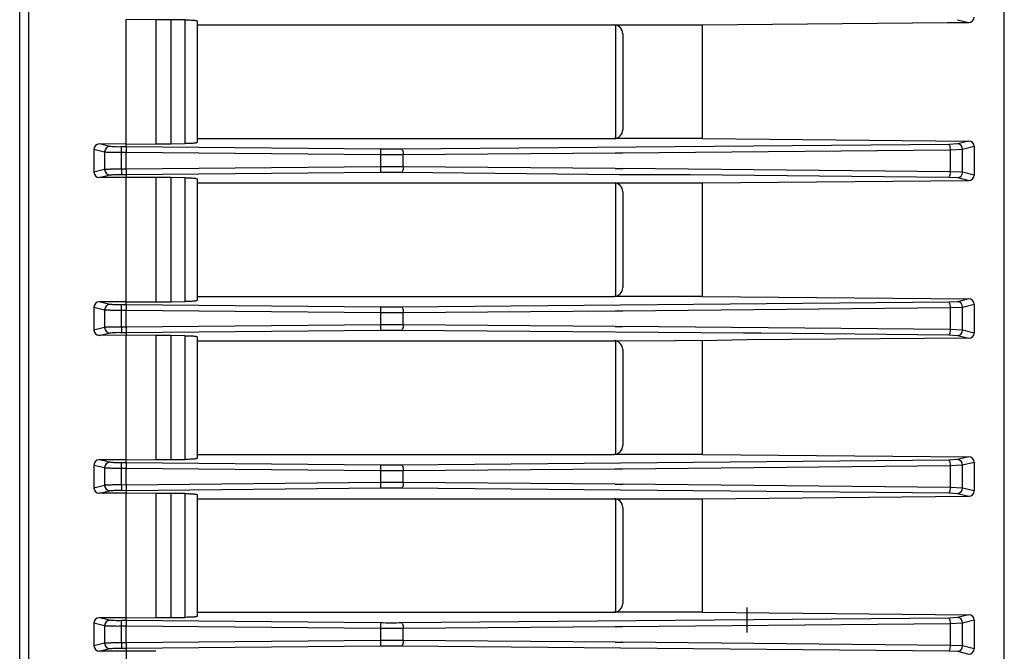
# Model space of a CAD drawing. Header units: millimetres. Extents: x -316 to 135, y 22 to 228.
# Tile 8 of 18: x -314 to -259, y 126 to 161. Entities that reach past the tile are written whole.
import ezdxf

# ---------------------------------------------------------------- set-up
doc = ezdxf.new("R2010")
doc.units = ezdxf.units.MM

# ---------------------------------------------------------------- blocks, each defined once
blk = doc.blocks.new('Lueftermanschette-SLM-80-40-20__23', base_point=(-262.1302094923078, 90.00097223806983))
at = {"color": 7, "linetype": 'Continuous'}
blk.add_line((-262.1302094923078, 161.2114922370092), (-261.9302094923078, 161.2114922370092), dxfattribs=at)
blk = doc.blocks.new('Luefter-Papst-8412N-2GME__30', base_point=(-280.8302136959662, 89.08746495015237))
at = {"color": 7, "linetype": 'Continuous'}
for p, q in [((-280.8302136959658, 154.6752992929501), (-280.8302136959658, 161.0567761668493)), ((-280.8302136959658, 145.7752992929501), (-280.8302136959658, 152.1567761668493)), ((-280.830213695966, 136.87529929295), (-280.8302136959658, 143.2567761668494)), ((-280.830213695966, 127.97529929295), (-280.830213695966, 134.3567761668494))]:
    blk.add_line(p, q, dxfattribs=at)
at = {"color": 1, "linetype": 'Continuous'}
for p, q in [((-280.6302136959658, 152.646625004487), (-276.6302136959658, 152.6466250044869)), ((-280.6302136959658, 144.0644138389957), (-280.4302094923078, 144.0779335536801)), ((-273.630213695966, 143.7160377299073), (-273.4302094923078, 143.7160377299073)), ((-273.4302094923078, 143.7160377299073), (-272.630213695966, 143.7160377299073))]:
    blk.add_line(p, q, dxfattribs=at)
blk = doc.blocks.new('Luefter-kpl_1__31', base_point=(-280.8302136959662, 89.08746495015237))
blk.add_blockref('Luefter-Papst-8412N-2GME__30', (-280.8302136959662, 89.08746495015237))
blk = doc.blocks.new('Verbindungsteil_1__32', base_point=(-315.9313890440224, 21.78397685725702))
at = {"color": 7, "linetype": 'Continuous'}
for p, q in [((-314.4302094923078, 69.4480885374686), (-314.4302094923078, 183.9839869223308)), ((-306.7588027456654, 161.3641840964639), (-308.4302094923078, 161.3791515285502)), ((-305.8931324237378, 161.3633928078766), (-306.7588027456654, 161.3641840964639)), ((-305.1242003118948, 161.3544132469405), (-305.8931324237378, 161.3633928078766)), ((-304.4302094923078, 161.2959175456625), (-304.4302094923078, 161.0660377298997)), ((-304.4302094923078, 161.0660377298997), (-280.9249515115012, 161.0660377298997)), ((-304.4302094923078, 161.0660377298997), (-304.4302094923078, 154.6660377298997)), ((-280.9249515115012, 161.0660377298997), (-275.9282390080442, 161.0660377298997)), ((-275.9282390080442, 161.0660377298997), (-262.1302094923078, 161.2114922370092)), ((-275.9282390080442, 154.6660377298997), (-275.9282390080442, 161.0660377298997)), ((-262.1302094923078, 161.2114922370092), (-261.9302094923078, 161.2114922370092)), ((-261.9302094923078, 161.2114922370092), (-260.9257649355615, 161.2060860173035)), ((-280.4302094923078, 160.5700876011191), (-280.4302094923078, 155.1619878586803)), ((-308.4302094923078, 154.3529239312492), (-309.9413202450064, 154.3588778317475)), ((-308.4302094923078, 154.3529239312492), (-306.7588027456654, 154.3678913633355)), ((-306.7588027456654, 154.3678913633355), (-305.8931324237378, 154.3686826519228)), ((-305.8931324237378, 154.3686826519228), (-305.1242003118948, 154.3776622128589)), ((-304.4302094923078, 154.6660377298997), (-280.9249515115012, 154.6660377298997)), ((-304.4302094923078, 154.6660377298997), (-304.4302094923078, 154.4361579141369)), ((-275.9282390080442, 154.6660377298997), (-280.9249515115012, 154.6660377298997)), ((-275.9282390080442, 154.6660377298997), (-260.9257649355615, 154.5259894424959)), ((-310.2425334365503, 154.0636469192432), (-310.2425334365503, 152.7684285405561)), ((-260.6224615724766, 154.2308477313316), (-260.6224615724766, 152.6012277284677)), ((-308.4302094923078, 152.4791515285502), (-309.9413202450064, 152.4731976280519)), ((-306.7588027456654, 152.4641840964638), (-308.4302094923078, 152.4791515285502)), ((-305.8931324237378, 152.4633928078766), (-306.7588027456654, 152.4641840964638)), ((-305.1242003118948, 152.4544132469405), (-305.8931324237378, 152.4633928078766)), ((-304.4302094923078, 152.3959175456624), (-304.4302094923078, 152.1660377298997)), ((-304.4302094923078, 152.1660377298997), (-280.9249515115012, 152.1660377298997)), ((-304.4302094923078, 152.1660377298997), (-304.4302094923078, 145.7660377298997)), ((-280.9249515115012, 152.1660377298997), (-275.9282390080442, 152.1660377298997)), ((-275.9282390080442, 152.1660377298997), (-260.9257649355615, 152.3060860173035)), ((-275.9282390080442, 145.7660377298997), (-275.9282390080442, 152.1660377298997)), ((-280.4302094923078, 151.6700876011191), (-280.4302094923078, 146.2619878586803)), ((-308.4302094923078, 145.4529239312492), (-309.9413202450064, 145.4588778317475)), ((-308.4302094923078, 145.4529239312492), (-306.7588027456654, 145.4678913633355)), ((-306.7588027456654, 145.4678913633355), (-305.8931324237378, 145.4686826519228)), ((-305.8931324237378, 145.4686826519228), (-305.1242003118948, 145.477662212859)), ((-304.4302094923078, 145.7660377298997), (-280.9249515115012, 145.7660377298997)), ((-304.4302094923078, 145.7660377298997), (-304.4302094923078, 145.5361579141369)), ((-275.9282390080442, 145.7660377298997), (-280.9249515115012, 145.7660377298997)), ((-275.9282390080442, 145.7660377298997), (-260.9257649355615, 145.6259894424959)), ((-310.2425334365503, 145.1636469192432), (-310.2425334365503, 143.8684285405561)), ((-260.6224615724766, 145.3308477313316), (-260.6224615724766, 143.7012277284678)), ((-308.4302094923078, 143.5791515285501), (-309.9413202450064, 143.5731976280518)), ((-306.7588027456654, 143.5641840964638), (-308.4302094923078, 143.5791515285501)), ((-305.8931324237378, 143.5633928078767), (-306.7588027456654, 143.5641840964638)), ((-305.1242003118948, 143.5544132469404), (-305.8931324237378, 143.5633928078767)), ((-304.4302094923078, 143.4959175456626), (-304.4302094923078, 143.2660377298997)), ((-304.4302094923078, 143.2660377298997), (-280.9249515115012, 143.2660377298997)), ((-304.4302094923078, 143.2660377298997), (-304.4302094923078, 136.8660377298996)), ((-280.9249515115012, 143.2660377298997), (-277.4302094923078, 143.2804122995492)), ((-275.9282390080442, 143.2660377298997), (-277.4302094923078, 143.2804122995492)), ((-273.4302094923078, 143.3153197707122), (-275.9282390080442, 143.2660377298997)), ((-275.9282390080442, 136.8660377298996), (-275.9282390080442, 143.2660377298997)), ((-260.9257649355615, 143.4060860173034), (-273.4302094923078, 143.3153197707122)), ((-280.4302094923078, 142.7700876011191), (-280.4302094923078, 137.3619878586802)), ((-308.4302094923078, 136.5529239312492), (-309.9413202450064, 136.5588778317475)), ((-308.4302094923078, 136.5529239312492), (-306.7588027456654, 136.5678913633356)), ((-306.7588027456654, 136.5678913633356), (-305.8931324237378, 136.5686826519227)), ((-305.8931324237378, 136.5686826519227), (-305.1242003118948, 136.577662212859)), ((-304.4302094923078, 136.8660377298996), (-280.9249515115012, 136.8660377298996)), ((-304.4302094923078, 136.8660377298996), (-304.4302094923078, 136.6361579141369)), ((-275.9282390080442, 136.8660377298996), (-280.9249515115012, 136.8660377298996)), ((-275.9282390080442, 136.8660377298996), (-260.9257649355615, 136.7259894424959)), ((-310.2425334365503, 136.2636469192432), (-310.2425334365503, 134.9684285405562)), ((-260.6224615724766, 136.4308477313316), (-260.6224615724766, 134.8012277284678)), ((-308.4302094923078, 134.6791515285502), (-309.9413202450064, 134.6731976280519)), ((-306.7588027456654, 134.6641840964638), (-308.4302094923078, 134.6791515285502)), ((-305.8931324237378, 134.6633928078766), (-306.7588027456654, 134.6641840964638)), ((-305.1242003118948, 134.6544132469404), (-305.8931324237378, 134.6633928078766)), ((-304.4302094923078, 134.5959175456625), (-304.4302094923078, 134.3660377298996)), ((-304.4302094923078, 134.3660377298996), (-280.9249515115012, 134.3660377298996)), ((-304.4302094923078, 134.3660377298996), (-304.4302094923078, 127.9660377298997)), ((-280.9249515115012, 134.3660377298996), (-275.9282390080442, 134.3660377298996)), ((-275.9282390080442, 134.3660377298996), (-260.9257649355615, 134.5060860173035)), ((-275.9282390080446, 127.9660377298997), (-275.9282390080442, 134.3660377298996)), ((-280.4302094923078, 133.8700876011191), (-280.4302094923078, 128.4619878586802)), ((-305.8931324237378, 127.6686826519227), (-305.1242003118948, 127.677662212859)), ((-304.4302094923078, 127.9660377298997), (-280.9249515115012, 127.9660377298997)), ((-304.4302094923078, 127.9660377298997), (-304.4302094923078, 127.7361579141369)), ((-275.9282390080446, 127.9660377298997), (-280.9249515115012, 127.9660377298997)), ((-275.9282390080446, 127.9660377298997), (-260.9257649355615, 127.8259894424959)), ((-310.2425334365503, 127.3636469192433), (-310.2425334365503, 126.0684285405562)), ((-308.4302094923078, 127.6529239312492), (-309.9413202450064, 127.6588778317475)), ((-308.4302094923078, 127.6529239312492), (-306.7588027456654, 127.6678913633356)), ((-306.7588027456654, 127.6678913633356), (-305.8931324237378, 127.6686826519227)), ((-260.6224615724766, 127.5308477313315), (-260.6224615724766, 125.9012277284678)), ((-308.4302094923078, 125.7791515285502), (-309.9413202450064, 125.7731976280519)), ((-306.7588027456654, 125.7641840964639), (-308.4302094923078, 125.7791515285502))]:
    blk.add_line(p, q, dxfattribs=at)
at = {"color": 1, "linetype": 'Continuous'}
for p, q in [((-313.9387834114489, 183.9839869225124), (-313.9387834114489, 69.44808853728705)), ((-258.9214832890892, 79.12992659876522), (-258.9214832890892, 174.3021488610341)), ((-308.4302094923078, 154.3529239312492), (-308.4302094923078, 161.3791515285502)), ((-306.7588027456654, 161.3641840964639), (-306.7588027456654, 154.3678913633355)), ((-305.8931324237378, 154.3686826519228), (-305.8931324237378, 161.3633928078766)), ((-305.1242003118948, 161.3544132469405), (-305.1242003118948, 154.3776622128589)), ((-261.5696900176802, 161.3647106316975), (-260.9257649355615, 161.2060860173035)), ((-309.3454131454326, 154.2162783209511), (-309.9413202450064, 154.3588778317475)), ((-308.4302094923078, 154.1954161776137), (-308.4302094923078, 154.3529239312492)), ((-262.0556634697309, 154.3377284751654), (-292.8873895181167, 154.0610558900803)), ((-261.5696900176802, 154.3673648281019), (-262.0556634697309, 154.3377284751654)), ((-260.9257649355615, 154.5259894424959), (-261.5696900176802, 154.3673648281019)), ((-310.2425334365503, 154.0636469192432), (-309.6401649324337, 153.9163242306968)), ((-309.6401649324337, 153.9163242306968), (-309.6401649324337, 152.9157512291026)), ((-308.4302094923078, 154.1954161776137), (-308.6814692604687, 154.1913231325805)), ((-308.6814692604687, 153.8920829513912), (-308.6814692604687, 154.1913231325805)), ((-308.6814692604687, 153.8920829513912), (-308.4302094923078, 153.8961687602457)), ((-308.6814692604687, 152.9399925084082), (-308.6814692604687, 153.8920829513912)), ((-308.4302094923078, 154.1954161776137), (-308.4302094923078, 153.8961687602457)), ((-294.0823005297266, 154.0614806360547), (-308.4302094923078, 154.1954161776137)), ((-308.4302094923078, 153.8961687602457), (-294.0802195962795, 153.7622114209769)), ((-308.4302094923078, 152.9359066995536), (-308.4302094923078, 153.8961687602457)), ((-294.0823005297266, 154.0614806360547), (-294.0802195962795, 153.7622114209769)), ((-294.0802195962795, 153.7622114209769), (-294.0802195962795, 153.0698640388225)), ((-292.8090376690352, 153.7617866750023), (-280.8548332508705, 153.8541419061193)), ((-292.8090376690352, 153.0702887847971), (-292.8090376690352, 153.7617866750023)), ((-280.8548332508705, 153.8541419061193), (-280.4302094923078, 153.8541419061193)), ((-280.4302094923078, 153.8541419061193), (-261.9773116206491, 154.0384592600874)), ((-261.9773116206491, 154.0384592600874), (-261.272852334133, 154.0673814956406)), ((-261.9773116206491, 154.0384592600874), (-261.9773116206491, 152.7936161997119)), ((-261.272852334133, 154.0673814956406), (-260.6224615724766, 154.2308477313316)), ((-261.272852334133, 152.7646939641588), (-261.272852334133, 154.0673814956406)), ((-309.6401649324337, 152.9157512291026), (-310.2425334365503, 152.7684285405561)), ((-308.6814692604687, 152.9399925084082), (-308.6814692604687, 152.6407523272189)), ((-308.4302094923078, 152.9359066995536), (-308.6814692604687, 152.9399925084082)), ((-294.0802195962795, 153.0698640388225), (-308.4302094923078, 152.9359066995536)), ((-308.4302094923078, 152.9359066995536), (-308.4302094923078, 152.6366592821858)), ((-308.4302094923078, 152.6366592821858), (-294.0823005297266, 152.7705948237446)), ((-294.0802195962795, 153.0698640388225), (-294.0823005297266, 152.7705948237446)), ((-292.8873895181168, 152.7710195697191), (-280.6302136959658, 152.646625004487)), ((-280.8548332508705, 152.97793355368), (-292.8090376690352, 153.0702887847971)), ((-280.8548332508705, 152.97793355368), (-280.4302094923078, 152.97793355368)), ((-261.9773116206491, 152.7936161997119), (-280.4302094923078, 152.97793355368)), ((-261.272852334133, 152.7646939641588), (-261.9773116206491, 152.7936161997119)), ((-260.6224615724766, 152.6012277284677), (-261.272852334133, 152.7646939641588)), ((-309.9413202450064, 152.4731976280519), (-309.3454131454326, 152.6157971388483)), ((-308.6814692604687, 152.6407523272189), (-308.4302094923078, 152.6366592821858)), ((-308.4302094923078, 152.6366592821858), (-308.4302094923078, 152.4791515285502)), ((-308.4302094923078, 145.4529239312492), (-308.4302094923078, 152.4791515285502)), ((-306.7588027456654, 152.4641840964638), (-306.7588027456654, 145.4678913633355)), ((-305.8931324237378, 145.4686826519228), (-305.8931324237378, 152.4633928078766)), ((-305.1242003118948, 152.4544132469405), (-305.1242003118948, 145.477662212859)), ((-280.6302136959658, 152.646625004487), (-276.6302136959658, 152.6466250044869)), ((-276.6302136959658, 152.6466250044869), (-262.0556634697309, 152.494346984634)), ((-262.0556634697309, 152.494346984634), (-261.5696900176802, 152.4647106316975)), ((-261.5696900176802, 152.4647106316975), (-260.9257649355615, 152.3060860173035)), ((-309.3454131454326, 145.3162783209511), (-309.9413202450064, 145.4588778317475)), ((-308.4302094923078, 145.2954161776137), (-308.4302094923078, 145.4529239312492)), ((-262.0556634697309, 145.4377284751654), (-292.8873895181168, 145.1610558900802)), ((-261.5696900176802, 145.467364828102), (-262.0556634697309, 145.4377284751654)), ((-260.9257649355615, 145.6259894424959), (-261.5696900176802, 145.467364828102)), ((-310.2425334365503, 145.1636469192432), (-309.6401649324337, 145.0163242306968)), ((-309.6401649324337, 145.0163242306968), (-309.6401649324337, 144.0157512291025)), ((-308.4302094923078, 145.2954161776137), (-308.6814692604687, 145.2913231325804)), ((-308.6814692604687, 144.9920829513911), (-308.6814692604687, 145.2913231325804)), ((-308.6814692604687, 144.9920829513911), (-308.4302094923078, 144.9961687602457)), ((-308.6814692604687, 144.0399925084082), (-308.6814692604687, 144.9920829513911)), ((-308.4302094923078, 145.2954161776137), (-308.4302094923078, 144.9961687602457)), ((-294.0823005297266, 145.1614806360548), (-308.4302094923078, 145.2954161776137)), ((-308.4302094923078, 144.9961687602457), (-294.0802195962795, 144.8622114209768)), ((-308.4302094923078, 144.0359066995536), (-308.4302094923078, 144.9961687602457)), ((-294.0823005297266, 145.1614806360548), (-294.0802195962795, 144.8622114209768)), ((-292.8090376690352, 144.8617866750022), (-280.8548332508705, 144.9541419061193)), ((-280.8548332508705, 144.9541419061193), (-280.4302094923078, 144.9541419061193)), ((-280.4302094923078, 144.9541419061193), (-261.9773116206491, 145.1384592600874)), ((-261.9773116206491, 145.1384592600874), (-261.272852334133, 145.1673814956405)), ((-261.9773116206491, 145.1384592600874), (-261.9773116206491, 143.8936161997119)), ((-261.272852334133, 145.1673814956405), (-260.6224615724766, 145.3308477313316)), ((-261.272852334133, 143.8646939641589), (-261.272852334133, 145.1673814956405)), ((-294.0802195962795, 144.8622114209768), (-294.0802195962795, 144.1698640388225)), ((-292.8090376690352, 144.1702887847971), (-292.8090376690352, 144.8617866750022)), ((-309.6401649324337, 144.0157512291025), (-310.2425334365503, 143.8684285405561)), ((-308.6814692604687, 144.0399925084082), (-308.6814742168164, 143.7407716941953)), ((-308.4302094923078, 144.0359066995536), (-308.6814692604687, 144.0399925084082)), ((-294.0802195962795, 144.1698640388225), (-308.4302094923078, 144.0359066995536)), ((-308.4302094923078, 144.0359066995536), (-308.4302094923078, 143.7366592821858)), ((-308.4302094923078, 143.7366592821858), (-294.0823005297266, 143.8705948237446)), ((-294.0802195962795, 144.1698640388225), (-294.0823005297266, 143.8705948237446)), ((-292.8873895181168, 143.8710195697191), (-273.630213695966, 143.7160377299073)), ((-280.8548332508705, 144.0779335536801), (-292.8090376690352, 144.1702887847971)), ((-280.8548332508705, 144.0779335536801), (-280.6302136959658, 144.0644138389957)), ((-280.6302136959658, 144.0644138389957), (-280.4302094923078, 144.0779335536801)), ((-261.9773116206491, 143.8936161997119), (-280.4302094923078, 144.0779335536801)), ((-261.272852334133, 143.8646939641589), (-261.9773116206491, 143.8936161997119)), ((-260.6224615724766, 143.7012277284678), (-261.272852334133, 143.8646939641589)), ((-309.9413202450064, 143.5731976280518), (-309.3454131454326, 143.7157971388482)), ((-308.6814742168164, 143.7407716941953), (-308.4302094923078, 143.7366592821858)), ((-308.4302094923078, 143.7366592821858), (-308.4302094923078, 143.5791515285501)), ((-308.4302094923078, 136.5529239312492), (-308.4302094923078, 143.5791515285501)), ((-306.7588027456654, 143.5641840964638), (-306.7588027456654, 136.5678913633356)), ((-305.8931324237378, 136.5686826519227), (-305.8931324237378, 143.5633928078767)), ((-305.1242003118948, 143.5544132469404), (-305.1242003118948, 136.577662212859)), ((-273.630213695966, 143.7160377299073), (-273.4302094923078, 143.7160377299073)), ((-273.4302094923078, 143.7160377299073), (-272.630213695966, 143.7160377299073)), ((-272.630213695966, 143.7160377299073), (-262.0556634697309, 143.5943469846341)), ((-262.0556634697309, 143.5943469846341), (-261.5696900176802, 143.5647106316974)), ((-261.5696900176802, 143.5647106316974), (-260.9257649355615, 143.4060860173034)), ((-309.3454131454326, 136.4162783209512), (-309.9413202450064, 136.5588778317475)), ((-308.4302094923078, 136.3954161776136), (-308.4302094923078, 136.5529239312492)), ((-261.5696900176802, 136.567364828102), (-262.0556634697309, 136.5377284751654)), ((-260.9257649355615, 136.7259894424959), (-261.5696900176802, 136.567364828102)), ((-310.2425334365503, 136.2636469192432), (-309.6401649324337, 136.1163242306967)), ((-309.6401649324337, 136.1163242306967), (-309.6401649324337, 135.1157512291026)), ((-308.4302094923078, 136.3954161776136), (-308.6814692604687, 136.3913231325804)), ((-308.6814692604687, 136.0920829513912), (-308.6814692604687, 136.3913231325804)), ((-308.6814692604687, 136.0920829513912), (-308.4302094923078, 136.0961687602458)), ((-308.6814692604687, 135.1399925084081), (-308.6814692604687, 136.0920829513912)), ((-308.4302094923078, 136.3954161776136), (-308.4302094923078, 136.0961687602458)), ((-294.0823005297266, 136.2614806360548), (-308.4302094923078, 136.3954161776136)), ((-308.4302094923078, 136.0961687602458), (-294.0802195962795, 135.9622114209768)), ((-308.4302094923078, 135.1359066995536), (-308.4302094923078, 136.0961687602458)), ((-294.0823005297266, 136.2614806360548), (-294.0802195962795, 135.9622114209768)), ((-262.0556634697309, 136.5377284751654), (-292.8873895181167, 136.2610558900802)), ((-292.8090376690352, 135.9617866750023), (-280.8548332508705, 136.0541419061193)), ((-280.8548332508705, 136.0541419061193), (-280.4302094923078, 136.0541419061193)), ((-280.4302094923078, 136.0541419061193), (-261.9773116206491, 136.2384592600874)), ((-261.9773116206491, 136.2384592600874), (-261.272852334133, 136.2673814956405)), ((-261.9773116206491, 136.2384592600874), (-261.9773116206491, 134.9936161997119)), ((-261.272852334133, 136.2673814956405), (-260.6224615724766, 136.4308477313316)), ((-261.272852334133, 134.9646939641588), (-261.272852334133, 136.2673814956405)), ((-294.0802195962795, 135.9622114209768), (-294.0802195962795, 135.2698640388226)), ((-292.8090376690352, 135.2702887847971), (-292.8090376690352, 135.9617866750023)), ((-309.6401649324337, 135.1157512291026), (-310.2425334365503, 134.9684285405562)), ((-308.6814692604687, 135.1399925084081), (-308.6814692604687, 134.840752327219)), ((-308.4302094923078, 135.1359066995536), (-308.6814692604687, 135.1399925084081)), ((-294.0802195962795, 135.2698640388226), (-308.4302094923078, 135.1359066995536)), ((-308.4302094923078, 135.1359066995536), (-308.4302094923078, 134.8366592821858)), ((-308.4302094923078, 134.8366592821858), (-294.0823005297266, 134.9705948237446)), ((-294.0802195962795, 135.2698640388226), (-294.0823005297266, 134.9705948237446)), ((-292.8873894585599, 134.971019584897), (-262.0556634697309, 134.694346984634)), ((-280.8548332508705, 135.1779335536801), (-292.8090376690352, 135.2702887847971)), ((-280.8548332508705, 135.1779335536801), (-280.4302094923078, 135.1779335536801)), ((-261.9773116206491, 134.9936161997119), (-280.4302094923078, 135.1779335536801)), ((-261.272852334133, 134.9646939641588), (-261.9773116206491, 134.9936161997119)), ((-260.6224615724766, 134.8012277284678), (-261.272852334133, 134.9646939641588)), ((-309.9413202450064, 134.6731976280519), (-309.3454131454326, 134.8157971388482)), ((-308.6814692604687, 134.840752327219), (-308.4302094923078, 134.8366592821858)), ((-308.4302094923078, 134.8366592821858), (-308.4302094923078, 134.6791515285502)), ((-308.4302094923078, 127.6529239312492), (-308.4302094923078, 134.6791515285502)), ((-306.7588027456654, 134.6641840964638), (-306.7588027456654, 127.6678913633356)), ((-305.8931324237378, 127.6686826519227), (-305.8931324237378, 134.6633928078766)), ((-305.1242003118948, 134.6544132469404), (-305.1242003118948, 127.677662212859)), ((-262.0556634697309, 134.694346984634), (-261.5696900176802, 134.6647106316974)), ((-261.5696900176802, 134.6647106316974), (-260.9257649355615, 134.5060860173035)), ((-260.9257649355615, 127.8259894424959), (-261.5696900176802, 127.667364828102)), ((-310.2425334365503, 127.3636469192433), (-309.6401649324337, 127.2163242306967)), ((-309.3454131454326, 127.5162783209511), (-309.9413202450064, 127.6588778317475)), ((-309.6401649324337, 127.2163242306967), (-309.6401649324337, 126.2157512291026)), ((-308.4302094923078, 127.4954173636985), (-308.6814692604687, 127.4913231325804)), ((-308.6814692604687, 127.1920829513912), (-308.6814692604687, 127.4913231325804)), ((-308.6814692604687, 127.1920829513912), (-308.4302094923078, 127.1961687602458)), ((-308.6814692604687, 126.2399925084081), (-308.6814692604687, 127.1920829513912)), ((-308.4302094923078, 127.4954173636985), (-308.4302094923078, 127.6529239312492)), ((-308.4302094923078, 127.4954173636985), (-308.4302094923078, 127.1961687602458)), ((-294.0823005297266, 127.3614806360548), (-308.4302094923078, 127.4954173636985)), ((-308.4302094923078, 126.2359066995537), (-308.4302094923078, 127.1961687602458)), ((-308.4302094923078, 127.1961687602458), (-294.0802195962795, 127.0622114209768)), ((-294.0823005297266, 127.3614806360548), (-294.0802195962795, 127.0622114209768)), ((-262.0556634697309, 127.6377284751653), (-292.8873895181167, 127.3610558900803)), ((-292.8090376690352, 127.0617866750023), (-280.8548332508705, 127.1541419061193)), ((-280.8548332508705, 127.1541419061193), (-280.4302094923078, 127.1541419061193)), ((-280.4302094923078, 127.1541419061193), (-261.9773116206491, 127.3384592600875)), ((-261.5696900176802, 127.667364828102), (-262.0556634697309, 127.6377284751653)), ((-261.9773116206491, 127.3384592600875), (-261.272852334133, 127.3673814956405)), ((-261.9773116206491, 127.3384592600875), (-261.9773116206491, 126.093616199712)), ((-261.272852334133, 127.3673814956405), (-260.6224615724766, 127.5308477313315)), ((-261.272852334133, 126.0646939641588), (-261.272852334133, 127.3673814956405)), ((-294.0802195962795, 127.0622114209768), (-294.0802195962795, 126.3698640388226)), ((-292.8090376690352, 126.3702887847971), (-292.8090376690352, 127.0617866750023)), ((-309.6401649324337, 126.2157512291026), (-310.2425334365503, 126.0684285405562)), ((-308.6814692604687, 126.2399925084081), (-308.6814742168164, 125.9407716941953)), ((-308.4302094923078, 126.2359066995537), (-308.6814692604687, 126.2399925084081)), ((-294.0802195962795, 126.3698640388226), (-308.4302094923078, 126.2359066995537)), ((-308.4302094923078, 126.2359066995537), (-308.4302094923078, 125.9366580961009)), ((-308.4302094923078, 125.9366580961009), (-294.0823005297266, 126.0705948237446)), ((-294.0802195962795, 126.3698640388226), (-294.0823005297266, 126.0705948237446)), ((-292.8873894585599, 126.071019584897), (-262.0556634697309, 125.794346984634)), ((-280.8548332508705, 126.2779335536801), (-292.8090376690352, 126.3702887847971)), ((-280.8548332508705, 126.2779335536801), (-280.4302094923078, 126.2779335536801)), ((-261.9773116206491, 126.093616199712), (-280.4302094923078, 126.2779335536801)), ((-261.272852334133, 126.0646939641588), (-261.9773116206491, 126.093616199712)), ((-260.6224615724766, 125.9012277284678), (-261.272852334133, 126.0646939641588)), ((-309.9413202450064, 125.7731976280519), (-309.3454131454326, 125.9157971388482)), ((-308.6814742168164, 125.9407716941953), (-308.4302094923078, 125.9366580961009)), ((-308.4302094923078, 125.9366580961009), (-308.4302094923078, 125.7791515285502)), ((-308.4302094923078, 125.7791515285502), (-308.4302094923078, 118.7529239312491)), ((-262.0556634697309, 125.794346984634), (-261.5696900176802, 125.7647106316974)), ((-261.5696900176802, 125.7647106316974), (-260.9257649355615, 125.6060860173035))]:
    blk.add_line(p, q, dxfattribs=at)
at = {"color": 7, "linetype": 'Continuous'}
for centre, radius, start, end in [((-280.9255548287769, 160.5706923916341), 0.4953457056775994, 359.9300449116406, 89.93021531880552), ((-260.9229692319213, 161.5066292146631), 0.3005562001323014, 269.4670403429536, 358.9702457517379), ((-280.9255548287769, 155.1613830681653), 0.4953457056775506, 270.0697846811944, 0.06995508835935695), ((-309.941984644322, 154.0582818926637), 0.3005966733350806, 89.87336084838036, 178.9773349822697), ((-260.9229692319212, 154.2254462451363), 0.3005562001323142, 1.029754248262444, 90.53295965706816), ((-309.941984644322, 152.7737935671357), 0.3005966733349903, 181.0226650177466, 270.1266391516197), ((-280.9255548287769, 151.6706923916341), 0.4953457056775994, 359.9300449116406, 89.93021531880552), ((-260.9229692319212, 152.606629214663), 0.3005562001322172, 269.4670403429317, 358.9702457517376), ((-280.9255548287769, 146.2613830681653), 0.4953457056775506, 270.0697846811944, 0.06995508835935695), ((-309.941984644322, 145.1582818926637), 0.3005966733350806, 89.87336084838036, 178.9773349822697), ((-260.9229692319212, 145.3254462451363), 0.3005562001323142, 1.029754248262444, 90.53295965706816), ((-309.941984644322, 143.8737935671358), 0.3005966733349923, 181.0226650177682, 270.1266391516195), ((-280.9255548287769, 142.7706923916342), 0.4953457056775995, 359.9300449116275, 89.93021531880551), ((-260.9229692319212, 143.7066292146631), 0.3005562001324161, 269.4670403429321, 358.9702457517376), ((-280.9255548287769, 137.3613830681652), 0.4953457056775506, 270.0697846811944, 0.06995508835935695), ((-309.941984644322, 136.2582818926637), 0.3005966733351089, 89.87336084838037, 178.9773349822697), ((-260.9229692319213, 136.4254462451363), 0.3005562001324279, 1.029754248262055, 90.53295965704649), ((-309.941984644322, 134.9737935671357), 0.3005966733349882, 181.0226650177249, 270.1266391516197), ((-280.9255548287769, 133.8706923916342), 0.4953457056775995, 359.9300449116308, 89.93021531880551), ((-260.9229692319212, 134.8066292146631), 0.3005562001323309, 269.4670403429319, 358.9702457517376), ((-280.9255548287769, 128.4613830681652), 0.4953457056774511, 270.0697846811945, 0.06995508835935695), ((-260.9229692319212, 127.5254462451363), 0.3005562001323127, 1.029754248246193, 90.53295965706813), ((-309.941984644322, 127.3582818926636), 0.3005966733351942, 89.87336084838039, 178.9773349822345), ((-309.941984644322, 126.0737935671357), 0.3005966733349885, 181.0226650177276, 270.1266391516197), ((-260.9229692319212, 125.9066292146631), 0.3005562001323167, 269.4670403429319, 358.9702457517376)]:
    blk.add_arc(centre, radius, start, end, dxfattribs=at)
at = {"color": 1, "linetype": 'Continuous'}
for centre, radius, start, end in [((-261.5728523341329, 154.0673814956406), 0.2999999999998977, 0, 89.39603086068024), ((-309.3401649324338, 153.9163242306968), 0.2999999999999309, 91.0023859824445, 180), ((-309.3401649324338, 152.9157512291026), 0.2999999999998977, 180, 268.9976140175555), ((-261.5728523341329, 152.7646939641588), 0.2999999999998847, 270.6039691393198, 0), ((-261.5728523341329, 145.1673814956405), 0.2999999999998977, 0, 89.39603086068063), ((-309.3401649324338, 145.0163242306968), 0.2999999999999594, 91.00238598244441, 180), ((-309.3401649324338, 144.0157512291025), 0.2999999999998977, 180, 268.9976140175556), ((-261.5728523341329, 143.8646939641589), 0.3000000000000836, 270.6039691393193, 0), ((-261.5728523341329, 136.2673814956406), 0.2999999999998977, 359.9999999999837, 89.39603086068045), ((-309.3401649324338, 136.1163242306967), 0.3000000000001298, 91.00238598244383, 180), ((-309.3401649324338, 135.1157512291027), 0.2999999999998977, 180.0000000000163, 268.9976140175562), ((-261.5728523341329, 134.9646939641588), 0.2999999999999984, 270.6039691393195, 0), ((-309.3401649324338, 127.2163242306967), 0.3000000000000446, 91.00238598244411, 180), ((-261.572852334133, 127.3673814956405), 0.3000000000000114, 0, 89.39603086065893), ((-309.3401649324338, 126.2157512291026), 0.2999999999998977, 180, 268.9976140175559), ((-261.5728523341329, 126.0646939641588), 0.2999999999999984, 270.6039691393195, 0)]:
    blk.add_arc(centre, radius, start, end, dxfattribs=at)
at = {"color": 7, "linetype": 'Continuous'}
for points in [[(-305.1242003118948, 161.3544132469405), (-304.9848273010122, 161.351959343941), (-304.8508518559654, 161.3478274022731), (-304.7281037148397, 161.3419929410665), (-304.6221224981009, 161.33461502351), (-304.541448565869, 161.3267471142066), (-304.5088376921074, 161.3229303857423), (-304.4400380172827, 161.2992941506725), (-304.4302094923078, 161.2959175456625)], [(-304.4302094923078, 154.4361579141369), (-304.4360517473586, 154.4336086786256), (-304.4769475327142, 154.4157640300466), (-304.5255034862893, 154.4086378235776), (-304.6221224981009, 154.3974604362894), (-304.7281037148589, 154.3900825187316), (-304.8508518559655, 154.3842480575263), (-304.9848273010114, 154.3801161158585), (-305.1242003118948, 154.3776622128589)], [(-305.1242003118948, 152.4544132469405), (-304.9848273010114, 152.4519593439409), (-304.8508518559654, 152.4478274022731), (-304.7281037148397, 152.4419929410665), (-304.6221224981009, 152.43461502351), (-304.5414485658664, 152.4267471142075), (-304.5088376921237, 152.4229303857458), (-304.4400380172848, 152.3992941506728), (-304.4302094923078, 152.3959175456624)], [(-304.4302094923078, 145.5361579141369), (-304.4360517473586, 145.5336086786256), (-304.4769475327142, 145.5157640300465), (-304.5255034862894, 145.5086378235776), (-304.6221224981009, 145.4974604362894), (-304.7281037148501, 145.4900825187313), (-304.8508518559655, 145.4842480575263), (-304.9848273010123, 145.4801161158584), (-305.1242003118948, 145.477662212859)], [(-305.1242003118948, 143.5544132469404), (-304.9848273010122, 143.551959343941), (-304.8508518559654, 143.5478274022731), (-304.7281037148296, 143.541992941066), (-304.6221224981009, 143.53461502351), (-304.5414485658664, 143.5267471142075), (-304.5088376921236, 143.5229303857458), (-304.4400380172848, 143.499294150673), (-304.4302094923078, 143.4959175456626)], [(-304.4302094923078, 136.6361579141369), (-304.4360517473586, 136.6336086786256), (-304.4769475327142, 136.6157640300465), (-304.5255034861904, 136.608637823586), (-304.6221224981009, 136.5974604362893), (-304.7281037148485, 136.590082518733), (-304.8508518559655, 136.5842480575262), (-304.9848273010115, 136.5801161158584), (-305.1242003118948, 136.577662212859)], [(-305.1242003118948, 134.6544132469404), (-304.9848273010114, 134.651959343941), (-304.8508518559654, 134.6478274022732), (-304.7281037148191, 134.6419929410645), (-304.6221224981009, 134.6346150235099), (-304.5414485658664, 134.6267471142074), (-304.5088376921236, 134.6229303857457), (-304.4400380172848, 134.5992941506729), (-304.4302094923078, 134.5959175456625)], [(-304.4302094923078, 127.7361579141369), (-304.4360517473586, 127.7336086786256), (-304.4769475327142, 127.7157640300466), (-304.5255034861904, 127.7086378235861), (-304.6221224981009, 127.6974604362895), (-304.7281037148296, 127.6900825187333), (-304.8508518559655, 127.6842480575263), (-304.9848273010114, 127.6801161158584), (-305.1242003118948, 127.677662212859)]]:
    blk.add_spline(points, degree=3, dxfattribs=at)
at = {"color": 1, "linetype": 'Continuous'}
for points in [[(-262.0556634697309, 154.3377284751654), (-262.0166234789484, 154.2903008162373), (-261.9886982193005, 154.1836387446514), (-261.9773116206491, 154.0384592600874)], [(-309.6401649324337, 153.9163242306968), (-309.5936035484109, 153.9115687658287), (-309.5026397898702, 153.9040492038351), (-309.3917156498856, 153.9061446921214), (-309.279678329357, 153.8950069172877), (-309.1402029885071, 153.8923007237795), (-308.9896676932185, 153.8909385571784), (-308.8346700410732, 153.890912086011), (-308.6814692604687, 153.8920829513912)], [(-308.6814692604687, 154.1913231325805), (-309.1004042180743, 154.1943432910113), (-309.3454131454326, 154.2162783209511)], [(-292.8873895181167, 154.0610558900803), (-293.4791664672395, 154.0585439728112), (-294.0823005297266, 154.0614806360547)], [(-294.0802195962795, 153.7622114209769), (-293.9195505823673, 153.760969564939), (-293.7588882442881, 153.7600644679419), (-293.5984832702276, 153.759499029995), (-293.4385866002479, 153.7592747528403), (-293.2794481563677, 153.7593924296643), (-293.1213153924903, 153.759851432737), (-292.9644322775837, 153.7606504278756), (-292.8090376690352, 153.7617866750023)], [(-292.8873895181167, 154.0610558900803), (-292.8483495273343, 154.0136282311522), (-292.8204242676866, 153.9069661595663), (-292.8090376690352, 153.7617866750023)], [(-308.6814692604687, 152.9399925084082), (-308.8346700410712, 152.9411633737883), (-308.9896676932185, 152.9411369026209), (-309.1402029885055, 152.9397747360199), (-309.279678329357, 152.9370685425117), (-309.3917156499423, 152.9259307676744), (-309.5026397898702, 152.9280262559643), (-309.5936035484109, 152.9205066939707), (-309.6401649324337, 152.9157512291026)], [(-294.0823005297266, 152.7705948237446), (-293.4791664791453, 152.7735314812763), (-292.8873895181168, 152.7710195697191)], [(-292.8090376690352, 153.0702887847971), (-292.964432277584, 153.0714250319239), (-293.1213153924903, 153.0722240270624), (-293.2794481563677, 153.0726830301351), (-293.4385866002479, 153.0728007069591), (-293.5984832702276, 153.0725764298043), (-293.7588882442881, 153.0720109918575), (-293.9195505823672, 153.0711058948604), (-294.0802195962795, 153.0698640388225)], [(-292.8090376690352, 153.0702887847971), (-292.8204242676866, 152.9251093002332), (-292.8483495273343, 152.8184472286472), (-292.8873895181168, 152.7710195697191)], [(-261.9773116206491, 152.7936161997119), (-261.9886982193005, 152.648436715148), (-262.0166234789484, 152.541774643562), (-262.0556634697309, 152.494346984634)], [(-309.3454131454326, 152.6157971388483), (-309.1003462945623, 152.6377260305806), (-308.6814692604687, 152.6407523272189)], [(-262.0556634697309, 145.4377284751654), (-262.0166234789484, 145.3903008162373), (-261.9886982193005, 145.2836387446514), (-261.9773116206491, 145.1384592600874)], [(-309.6401649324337, 145.0163242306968), (-309.5936035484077, 145.0115687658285), (-309.5026397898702, 145.0040492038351), (-309.3917156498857, 145.0061446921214), (-309.279678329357, 144.9950069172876), (-309.1402029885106, 144.9923007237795), (-308.9896676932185, 144.9909385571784), (-308.8346700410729, 144.9909120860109), (-308.6814692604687, 144.9920829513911)], [(-308.6814692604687, 145.2913231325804), (-309.1004042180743, 145.2943432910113), (-309.3454131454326, 145.3162783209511)], [(-292.8873895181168, 145.1610558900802), (-293.4791664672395, 145.1585439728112), (-294.0823005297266, 145.1614806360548)], [(-292.8873895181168, 145.1610558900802), (-292.8483495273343, 145.1136282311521), (-292.8204242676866, 145.0069661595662), (-292.8090376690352, 144.8617866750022)], [(-294.0802195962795, 144.8622114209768), (-293.9195505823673, 144.8609695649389), (-293.7588882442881, 144.8600644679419), (-293.5984832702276, 144.859499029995), (-293.4385866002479, 144.8592747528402), (-293.2794481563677, 144.8593924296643), (-293.1213153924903, 144.8598514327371), (-292.9644322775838, 144.8606504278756), (-292.8090376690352, 144.8617866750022)], [(-308.6814692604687, 144.0399925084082), (-308.8346700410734, 144.0411633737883), (-308.9896676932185, 144.0411369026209), (-309.1402029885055, 144.0397747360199), (-309.279678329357, 144.0370685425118), (-309.3917156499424, 144.0259307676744), (-309.5026397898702, 144.0280262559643), (-309.5936035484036, 144.0205066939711), (-309.6401649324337, 144.0157512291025)], [(-294.0823005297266, 143.8705948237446), (-293.4791664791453, 143.8735314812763), (-292.8873895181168, 143.8710195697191)], [(-292.8090376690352, 144.1702887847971), (-292.9644322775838, 144.1714250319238), (-293.1213153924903, 144.1722240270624), (-293.2794481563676, 144.1726830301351), (-293.4385866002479, 144.1728007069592), (-293.5984832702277, 144.1725764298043), (-293.7588882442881, 144.1720109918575), (-293.9195505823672, 144.1711058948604), (-294.0802195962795, 144.1698640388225)], [(-292.8090376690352, 144.1702887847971), (-292.8204242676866, 144.0251093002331), (-292.8483495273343, 143.9184472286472), (-292.8873895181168, 143.8710195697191)], [(-261.9773116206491, 143.8936161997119), (-261.9886982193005, 143.748436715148), (-262.0166234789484, 143.6417746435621), (-262.0556634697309, 143.5943469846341)], [(-309.3454131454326, 143.7157971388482), (-309.1003469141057, 143.7377284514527), (-308.6814742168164, 143.7407716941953)], [(-309.6401649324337, 136.1163242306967), (-309.5936035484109, 136.1115687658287), (-309.5026397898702, 136.1040492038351), (-309.3917156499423, 136.1061446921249), (-309.279678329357, 136.0950069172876), (-309.1402029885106, 136.0923007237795), (-308.9896676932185, 136.0909385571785), (-308.8346700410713, 136.0909120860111), (-308.6814692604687, 136.0920829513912)], [(-308.6814692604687, 136.3913231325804), (-309.1004042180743, 136.3943432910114), (-309.3454131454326, 136.4162783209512)], [(-292.8873895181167, 136.2610558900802), (-293.4791664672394, 136.2585439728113), (-294.0823005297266, 136.2614806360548)], [(-292.8873895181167, 136.2610558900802), (-292.8483495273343, 136.2136282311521), (-292.8204242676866, 136.1069661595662), (-292.8090376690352, 135.9617866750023)], [(-262.0556634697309, 136.5377284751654), (-262.0166234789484, 136.4903008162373), (-261.9886982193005, 136.3836387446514), (-261.9773116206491, 136.2384592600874)], [(-294.0802195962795, 135.9622114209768), (-293.9195505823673, 135.960969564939), (-293.7588882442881, 135.9600644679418), (-293.5984832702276, 135.959499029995), (-293.4385866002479, 135.9592747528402), (-293.2794481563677, 135.9593924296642), (-293.1213153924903, 135.959851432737), (-292.9644322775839, 135.9606504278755), (-292.8090376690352, 135.9617866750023)], [(-308.6814692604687, 135.1399925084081), (-308.8346700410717, 135.1411633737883), (-308.9896676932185, 135.1411369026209), (-309.1402029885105, 135.1397747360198), (-309.279678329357, 135.1370685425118), (-309.3917156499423, 135.1259307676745), (-309.5026397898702, 135.1280262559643), (-309.5936035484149, 135.1205066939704), (-309.6401649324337, 135.1157512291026)], [(-294.0823005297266, 134.9705948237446), (-293.4791664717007, 134.9735314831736), (-292.8873894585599, 134.971019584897)], [(-292.8090376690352, 135.2702887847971), (-292.9644322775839, 135.2714250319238), (-293.1213153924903, 135.2722240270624), (-293.2794481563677, 135.2726830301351), (-293.4385866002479, 135.2728007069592), (-293.5984832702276, 135.2725764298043), (-293.7588882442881, 135.2720109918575), (-293.9195505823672, 135.2711058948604), (-294.0802195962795, 135.2698640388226)], [(-292.8090376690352, 135.2702887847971), (-292.8204242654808, 135.1251093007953), (-292.8483495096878, 135.0184472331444), (-292.8873894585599, 134.971019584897)], [(-261.9773116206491, 134.9936161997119), (-261.9886982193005, 134.848436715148), (-262.0166234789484, 134.7417746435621), (-262.0556634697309, 134.694346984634)], [(-309.3454131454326, 134.8157971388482), (-309.1003462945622, 134.8377260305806), (-308.6814692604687, 134.840752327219)], [(-309.6401649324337, 127.2163242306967), (-309.5936035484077, 127.2115687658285), (-309.5026397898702, 127.2040492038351), (-309.3917156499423, 127.2061446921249), (-309.279678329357, 127.1950069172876), (-309.1402029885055, 127.1923007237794), (-308.9896676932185, 127.1909385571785), (-308.8346700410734, 127.190912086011), (-308.6814692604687, 127.1920829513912)], [(-308.6814692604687, 127.4913231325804), (-309.1004042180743, 127.4943432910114), (-309.3454131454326, 127.5162783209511)], [(-292.8873895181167, 127.3610558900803), (-293.4791664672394, 127.3585439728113), (-294.0823005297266, 127.3614806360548)], [(-292.8873895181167, 127.3610558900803), (-292.8483495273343, 127.3136282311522), (-292.8204242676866, 127.2069661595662), (-292.8090376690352, 127.0617866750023)], [(-262.0556634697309, 127.6377284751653), (-262.0166234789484, 127.5903008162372), (-261.9886982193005, 127.4836387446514), (-261.9773116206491, 127.3384592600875)], [(-294.0802195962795, 127.0622114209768), (-293.9195505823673, 127.0609695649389), (-293.7588882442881, 127.0600644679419), (-293.5984832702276, 127.059499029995), (-293.4385866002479, 127.0592747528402), (-293.2794481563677, 127.0593924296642), (-293.1213153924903, 127.059851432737), (-292.9644322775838, 127.0606504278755), (-292.8090376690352, 127.0617866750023)], [(-308.6814692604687, 126.2399925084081), (-308.8346700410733, 126.2411633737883), (-308.9896676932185, 126.241136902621), (-309.1402029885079, 126.2397747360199), (-309.279678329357, 126.2370685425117), (-309.3917156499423, 126.2259307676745), (-309.5026397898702, 126.2280262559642), (-309.5936035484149, 126.2205066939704), (-309.6401649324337, 126.2157512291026)], [(-294.0823005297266, 126.0705948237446), (-293.4791664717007, 126.0735314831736), (-292.8873894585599, 126.071019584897)], [(-292.8090376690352, 126.3702887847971), (-292.9644322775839, 126.3714250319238), (-293.1213153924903, 126.3722240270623), (-293.2794481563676, 126.3726830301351), (-293.4385866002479, 126.3728007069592), (-293.5984832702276, 126.3725764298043), (-293.7588882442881, 126.3720109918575), (-293.9195505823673, 126.3711058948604), (-294.0802195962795, 126.3698640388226)], [(-292.8090376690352, 126.3702887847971), (-292.8204242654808, 126.2251093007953), (-292.8483495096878, 126.1184472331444), (-292.8873894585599, 126.071019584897)], [(-261.9773116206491, 126.093616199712), (-261.9886982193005, 125.948436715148), (-262.0166234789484, 125.8417746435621), (-262.0556634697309, 125.794346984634)], [(-309.3454131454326, 125.9157971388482), (-309.1003469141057, 125.9377284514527), (-308.6814742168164, 125.9407716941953)]]:
    blk.add_spline(points, degree=3, dxfattribs=at)
blk = doc.blocks.new('Gehaeuseschale-oben-Einbaudummy__74', base_point=(-308.430209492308, 126.4733970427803))
at = {"color": 7, "linetype": 'Continuous'}
blk.add_line((-273.4302094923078, 128.2411639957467), (-273.4302094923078, 126.8269504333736), dxfattribs=at)
blk = doc.blocks.new('Netzteil-S360__79', base_point=(-315.9313890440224, 21.78179998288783))
for name, p in [('Verbindungsteil_1__32', (-315.9313890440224, 21.78397685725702)), ('Gehaeuseschale-oben-Einbaudummy__74', (-308.430209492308, 126.4733970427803)), ('Luefter-kpl_1__31', (-280.8302136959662, 89.08746495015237)), ('Lueftermanschette-SLM-80-40-20__23', (-262.1302094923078, 90.00097223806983))]:
    blk.add_blockref(name, p)
blk = doc.blocks.new('SA_LinksA', base_point=(-90.68020950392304, 124.99999998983))
blk.add_blockref('Netzteil-S360__79', (-315.9313890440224, 21.78179998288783))

msp = doc.modelspace()

# ---------------------------------------------------------------- block references
msp.add_blockref('SA_LinksA', (-90.68020950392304, 124.99999998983))

doc.saveas('drawing.dxf')
